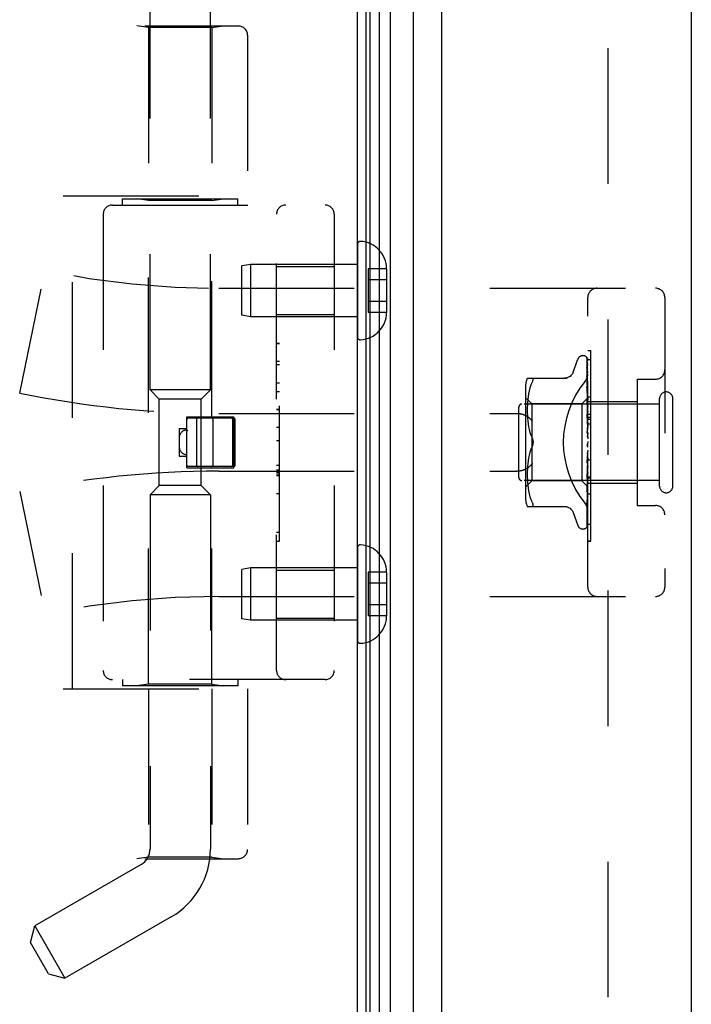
# Model space of a CAD drawing. Header units: inches. Extents: x 0 to 80, y 0 to 51.8.
# Tile 9 of 50: x 9.3 to 11.5, y 28 to 31.1. Entities that reach past the tile are written whole.
import ezdxf

# ---------------------------------------------------------------- set-up
doc = ezdxf.new("R2010")
doc.units = ezdxf.units.IN
doc.header["$LTSCALE"] = 4.4
doc.header["$MEASUREMENT"] = 0
doc.linetypes.add('HIDDEN', pattern=[0.2, 0.1, -0.1])
doc.layers.get('0').update_dxf_attribs({"linetype": 'CONTINUOUS'})
doc.layers.add('DEFAULT_2', color=8, linetype='HIDDEN')
doc.layers.add('DOOR_ASSEMBLY', color=7, linetype='CONTINUOUS')

msp = doc.modelspace()

# ---------------------------------------------------------------- linework, layer by layer
at = {"color": 3, "linetype": 'Continuous'}
msp.add_line((10.4105, 17.1004), (10.4105, 32.9437), dxfattribs=at)
at = {"layer": 'DEFAULT_2', "color": 8, "linetype": 'HIDDEN'}
msp.add_line((11.223, 31.9343), (11.223, 18.1166), dxfattribs=at)
at = {"layer": 'DOOR_ASSEMBLY', "color": 7, "linetype": 'Continuous'}
for p, q in [((10.4394, 17.3573), (10.4394, 32.6935)), ((10.5172, 32.6908), (10.5172, 17.36)), ((10.4523, 17.3797), (10.4523, 32.6711)), ((10.4816, 32.6864), (10.4816, 17.3645)), ((10.5924, 17.3884), (10.5924, 32.6624))]:
    msp.add_line(p, q, dxfattribs=at)
at = {"layer": 'DOOR_ASSEMBLY', "color": 3, "linetype": 'Continuous'}
for p, q in [((10.6845, 17.3954), (10.6845, 32.6554)), ((11.4945, 32.6554), (11.4945, 17.3954))]:
    msp.add_line(p, q, dxfattribs=at)
at = {"layer": 'DOOR_ASSEMBLY', "color": 8, "linetype": 'HIDDEN'}
for p, q in [((9.7375, 29.9459), (9.7375, 31.1798)), ((9.9335, 29.9459), (9.9335, 31.1798)), ((7.9605, 31.1267), (10.0242, 31.1267)), ((9.7325, 31.1214), (9.695, 31.1267)), ((9.9385, 31.1214), (9.976, 31.1267)), ((9.7325, 31.1214), (9.7325, 30.5754)), ((9.9385, 31.1214), (9.7325, 31.1214)), ((9.9385, 31.1214), (9.9385, 30.5754)), ((10.0542, 31.0967), (10.0542, 30.5754)), ((9.4555, 30.5754), (10.0542, 30.5754)), ((9.4855, 28.9754), (9.4855, 30.5754)), ((9.648, 30.5454), (9.648, 30.5654)), ((9.648, 30.5654), (10.023, 30.5654)), ((9.7325, 30.5601), (9.695, 30.5654)), ((9.7325, 28.9907), (9.7325, 30.5601)), ((9.9385, 30.5601), (9.7325, 30.5601)), ((9.9385, 30.5601), (9.976, 30.5654)), ((9.9385, 29.8584), (9.9385, 30.5601)), ((10.023, 30.5454), (10.023, 30.5654)), ((9.6155, 30.5454), (10.3055, 30.5454)), ((9.5855, 30.5154), (9.5855, 29.0354)), ((10.148, 29.0354), (10.148, 30.5154)), ((10.3355, 30.5154), (10.3355, 29.0354)), ((10.4105, 30.4177), (10.4105, 30.1181)), ((10.0638, 30.3529), (10.0355, 30.3479)), ((10.0355, 30.1879), (10.0355, 30.3479)), ((10.0638, 30.3529), (10.0638, 30.1829)), ((10.4105, 30.3529), (10.0638, 30.3529)), ((10.148, 30.3459), (10.3355, 30.3459)), ((10.4455, 30.339), (10.4455, 30.1969)), ((10.5055, 30.339), (10.4455, 30.339)), ((10.5055, 30.339), (10.5055, 30.3379)), ((10.5055, 30.3379), (10.5055, 30.1979)), ((10.5055, 30.3029), (10.4455, 30.3029)), ((9.3145, 29.9354), (9.3843, 30.272)), ((9.9605, 30.2754), (11.3785, 30.2754)), ((10.5055, 30.2329), (10.4455, 30.2329)), ((11.1585, 29.3054), (11.1585, 30.2454)), ((11.4085, 30.2454), (11.4085, 29.3054)), ((10.5055, 30.1979), (10.5055, 30.1969)), ((10.0638, 30.1829), (10.0355, 30.1879)), ((10.4105, 30.1829), (10.0638, 30.1829)), ((10.148, 30.1899), (10.3355, 30.1899)), ((10.5055, 30.1969), (10.4455, 30.1969)), ((10.158, 30.0964), (10.148, 30.0964)), ((10.148, 30.0961), (10.158, 30.0961)), ((10.158, 29.4544), (10.158, 30.0964)), ((11.1585, 30.0732), (11.1685, 30.0732)), ((11.1685, 29.6625), (11.1685, 30.0732)), ((10.158, 30.038), (10.148, 30.038)), ((11.1109, 30.0034), (11.1263, 30.0457)), ((11.142, 30.0567), (11.1428, 30.0567)), ((11.1558, 30.047), (11.1565, 30.0009)), ((11.1558, 30.0464), (11.1568, 29.9784)), ((11.1558, 30.0378), (11.1568, 29.9713)), ((11.1585, 30.0447), (11.1685, 30.0447)), ((10.148, 30.0278), (10.158, 30.0278)), ((11.1558, 30.036), (11.1571, 29.9499)), ((11.1558, 30.0162), (11.1568, 29.9558)), ((10.962, 29.9837), (11.0912, 29.9837)), ((11.1558, 29.9917), (11.1558, 29.9916)), ((11.1558, 29.9916), (11.1568, 29.9364)), ((11.1558, 29.9877), (11.1568, 29.9346)), ((11.1565, 30.0005), (11.1574, 29.9363)), ((11.1568, 29.9781), (11.1577, 29.9182)), ((11.3185, 29.9804), (11.3185, 29.5704)), ((11.3185, 29.9804), (11.3785, 29.9804)), ((9.9335, 29.9459), (9.7375, 29.9459)), ((9.7675, 29.9159), (9.7375, 29.9459)), ((9.9035, 29.9159), (9.9335, 29.9459)), ((10.148, 29.969), (10.158, 29.969)), ((10.9565, 29.955), (10.9565, 29.5958)), ((10.9682, 29.9425), (10.9662, 29.9329)), ((10.9707, 29.9519), (10.9682, 29.9425)), ((10.9738, 29.9607), (10.9707, 29.9518)), ((10.9738, 29.9607), (10.9774, 29.9692)), ((11.1558, 29.9562), (11.1571, 29.8954)), ((11.1558, 29.9561), (11.1558, 29.9562)), ((11.1558, 29.9514), (11.1565, 29.922)), ((11.1568, 29.9558), (11.1577, 29.9028)), ((11.1571, 29.9505), (11.1577, 29.9131)), ((11.1571, 29.9499), (11.1577, 29.913)), ((9.7675, 29.6349), (9.7675, 29.9159)), ((9.9035, 29.9159), (9.7675, 29.9159)), ((9.9035, 29.6349), (9.9035, 29.9159)), ((10.158, 29.9388), (10.148, 29.9388)), ((10.9765, 29.9007), (10.9565, 29.9207)), ((10.9636, 29.9141), (10.9628, 29.9051)), ((10.9647, 29.9234), (10.9636, 29.914)), ((10.9662, 29.933), (10.9647, 29.9234)), ((11.1585, 29.9197), (11.1395, 29.9007)), ((11.1558, 29.914), (11.1558, 29.9143)), ((11.1558, 29.9143), (11.1577, 29.8472)), ((11.1566, 29.906), (11.1558, 29.914)), ((11.1565, 29.922), (11.1571, 29.8938)), ((11.1568, 29.9364), (11.1577, 29.8883)), ((11.1568, 29.9346), (11.1577, 29.888)), ((11.1574, 29.9362), (11.1577, 29.9182)), ((11.1577, 29.9182), (11.1577, 29.9183)), ((11.1577, 29.9182), (11.1577, 29.9182)), ((11.1577, 29.913), (11.1577, 29.9132)), ((11.1577, 29.9131), (11.1577, 29.913)), ((11.1585, 29.9304), (11.1579, 29.9367)), ((11.1585, 29.9234), (11.1685, 29.9234)), ((11.3915, 29.6334), (11.3915, 29.9174)), ((11.4345, 29.6334), (11.4345, 29.9174)), ((10.158, 29.8822), (10.148, 29.8822)), ((10.158, 29.882), (10.148, 29.882)), ((10.148, 29.8818), (10.158, 29.8818)), ((10.9345, 29.6614), (10.9345, 29.8894)), ((11.3915, 29.8994), (10.9445, 29.8994)), ((10.9621, 29.8882), (10.962, 29.8797)), ((10.962, 29.8799), (10.9621, 29.8713)), ((10.9623, 29.8966), (10.9621, 29.8881)), ((10.9628, 29.9052), (10.9623, 29.8964)), ((10.9765, 29.9007), (10.9765, 29.6502)), ((11.1395, 29.9007), (10.9765, 29.9007)), ((11.1395, 29.9007), (11.1395, 29.6502)), ((11.1558, 29.9088), (11.1565, 29.8867)), ((11.1565, 29.8867), (11.1571, 29.8655)), ((11.1575, 29.897), (11.1566, 29.906)), ((11.1571, 29.8954), (11.1577, 29.8695)), ((11.1571, 29.8938), (11.1577, 29.8691)), ((11.1585, 29.8859), (11.1575, 29.897)), ((11.1577, 29.9028), (11.1577, 29.9031)), ((11.1577, 29.903), (11.1577, 29.9028)), ((11.1585, 29.8942), (11.1577, 29.8884)), ((11.1577, 29.888), (11.1577, 29.8884)), ((11.1577, 29.8883), (11.1577, 29.888)), ((11.1585, 29.8829), (11.1577, 29.888)), ((11.1585, 29.9084), (11.3185, 29.9084)), ((9.8575, 29.6924), (9.8575, 29.8584)), ((9.8575, 29.8584), (10.0095, 29.8584)), ((10.0105, 29.8534), (9.8605, 29.8534)), ((9.8885, 29.8504), (9.8885, 29.7004)), ((9.9415, 29.8504), (9.9415, 29.7004)), ((9.9605, 29.8692), (10.928, 29.8692)), ((10.0055, 29.8504), (10.0055, 29.7004)), ((10.0095, 29.6924), (10.0095, 29.8584)), ((10.0135, 29.7004), (10.0135, 29.8504)), ((10.962, 29.8715), (10.9623, 29.8627)), ((10.9623, 29.8629), (10.9628, 29.8538)), ((10.9628, 29.854), (10.9636, 29.8447)), ((11.1558, 29.8673), (11.1577, 29.8224)), ((11.1559, 29.867), (11.1558, 29.8673)), ((11.1558, 29.8613), (11.1565, 29.8473)), ((11.1559, 29.867), (11.157, 29.8545)), ((11.1565, 29.8473), (11.1571, 29.8337)), ((11.157, 29.8545), (11.158, 29.8427)), ((11.1571, 29.8655), (11.1577, 29.8468)), ((11.1585, 29.8766), (11.1577, 29.8696)), ((11.1577, 29.8691), (11.1577, 29.8696)), ((11.1577, 29.8695), (11.1577, 29.8692)), ((11.1585, 29.8628), (11.1577, 29.8692)), ((11.1585, 29.8553), (11.1577, 29.8474)), ((11.1577, 29.8471), (11.1577, 29.8474)), ((11.1577, 29.8472), (11.1577, 29.8469)), ((11.1577, 29.8468), (11.1577, 29.8471)), ((11.1585, 29.8395), (11.1577, 29.8469)), ((11.1585, 29.8673), (11.1685, 29.8673)), ((11.1585, 29.8573), (11.1685, 29.8573)), ((11.1585, 29.8501), (11.1685, 29.8501)), ((9.8325, 29.8204), (9.8325, 29.7304)), ((9.8325, 29.8204), (9.8575, 29.8204)), ((9.8575, 29.8154), (9.8575, 29.8154)), ((10.158, 29.8238), (10.148, 29.8238)), ((10.9636, 29.8449), (10.9647, 29.8354)), ((10.9647, 29.8356), (10.9662, 29.826)), ((10.9662, 29.8262), (10.9682, 29.8167)), ((10.9682, 29.8167), (10.9707, 29.8074)), ((11.1559, 29.8168), (11.1585, 29.7868)), ((11.1571, 29.8337), (11.1577, 29.8218)), ((11.1585, 29.8311), (11.1577, 29.8226)), ((11.1577, 29.8224), (11.1577, 29.8221)), ((11.1585, 29.8138), (11.1577, 29.8221)), ((11.158, 29.8427), (11.1585, 29.8375)), ((11.1585, 29.835), (11.1685, 29.835)), ((10.9707, 29.8075), (10.9737, 29.7986)), ((10.9737, 29.7986), (10.9774, 29.79)), ((11.1559, 29.8103), (11.1565, 29.8049)), ((11.1565, 29.8049), (11.1572, 29.7996)), ((11.1572, 29.7996), (11.1577, 29.7949)), ((11.1585, 29.805), (11.1577, 29.7961)), ((10.148, 29.7817), (10.158, 29.7817)), ((10.9737, 29.7522), (10.9774, 29.7608)), ((11.1569, 29.7691), (11.1569, 29.7691)), ((11.1575, 29.7698), (11.1575, 29.7699)), ((11.1576, 29.77), (11.1577, 29.7701)), ((11.1576, 29.7699), (11.1576, 29.77)), ((11.1585, 29.7777), (11.1577, 29.7688)), ((11.1577, 29.7701), (11.1578, 29.7702)), ((11.1585, 29.7594), (11.1577, 29.7683)), ((11.1585, 29.7504), (11.1577, 29.7418)), ((11.1585, 29.7719), (11.1583, 29.7715)), ((9.8325, 29.7304), (9.8575, 29.7304)), ((10.9662, 29.7248), (10.9647, 29.7152)), ((10.9682, 29.7341), (10.9662, 29.7246)), ((10.9707, 29.7434), (10.9682, 29.7341)), ((11.1577, 29.7416), (11.1558, 29.7084)), ((11.1565, 29.7244), (11.1558, 29.7146)), ((11.1559, 29.7086), (11.1585, 29.7385)), ((11.1572, 29.7339), (11.1565, 29.7244)), ((11.1577, 29.7422), (11.1572, 29.7339)), ((11.1577, 29.7416), (11.1577, 29.7418)), ((11.1585, 29.7326), (11.1577, 29.7413)), ((11.1585, 29.7239), (11.1577, 29.716)), ((11.1585, 29.7187), (11.1685, 29.7187)), ((9.8575, 29.6924), (10.0095, 29.6924)), ((10.0105, 29.6974), (9.8605, 29.6974)), ((9.9385, 28.9907), (9.9385, 29.6924)), ((10.148, 29.7015), (10.158, 29.7015)), ((10.9623, 29.6881), (10.962, 29.6793)), ((10.9628, 29.697), (10.9623, 29.6879)), ((10.9636, 29.7061), (10.9628, 29.6968)), ((10.9647, 29.7154), (10.9636, 29.7059)), ((11.1577, 29.7157), (11.1558, 29.6595)), ((11.1558, 29.7084), (11.1559, 29.7086)), ((11.1571, 29.7009), (11.1565, 29.6834)), ((11.1577, 29.6921), (11.1565, 29.6426)), ((11.1577, 29.7162), (11.1571, 29.7009)), ((11.1577, 29.6925), (11.1571, 29.6707)), ((11.1577, 29.7162), (11.1577, 29.7156)), ((11.1577, 29.7157), (11.1577, 29.716)), ((11.1585, 29.7073), (11.1577, 29.7156)), ((11.1585, 29.6994), (11.1577, 29.6924)), ((11.1577, 29.6925), (11.1577, 29.692)), ((11.1577, 29.6921), (11.1577, 29.6924)), ((11.1585, 29.6844), (11.1577, 29.692)), ((11.1579, 29.6818), (11.1585, 29.6887)), ((9.9605, 29.6817), (10.928, 29.6817)), ((10.148, 29.686), (10.158, 29.686)), ((10.148, 29.6783), (10.158, 29.6783)), ((10.148, 29.6729), (10.158, 29.6729)), ((10.148, 29.6681), (10.158, 29.6681)), ((10.9621, 29.6795), (10.962, 29.6709)), ((10.962, 29.6711), (10.9621, 29.6626)), ((10.9621, 29.6628), (10.9623, 29.6543)), ((10.9623, 29.6544), (10.9628, 29.6456)), ((11.1565, 29.6834), (11.1558, 29.6652)), ((11.1558, 29.6595), (11.1559, 29.6598)), ((11.1559, 29.6598), (11.157, 29.6728)), ((11.1571, 29.6707), (11.1565, 29.6459)), ((11.1577, 29.6718), (11.1568, 29.6291)), ((11.1577, 29.6549), (11.1568, 29.6049)), ((11.157, 29.6728), (11.1579, 29.6818)), ((11.1585, 29.6775), (11.1577, 29.6717)), ((11.1577, 29.6718), (11.1577, 29.6714)), ((11.1577, 29.6714), (11.1577, 29.6717)), ((11.1585, 29.6649), (11.1577, 29.6714)), ((11.1581, 29.657), (11.1577, 29.6548)), ((11.1577, 29.6549), (11.1577, 29.6546)), ((11.1577, 29.6546), (11.1577, 29.6548)), ((11.1581, 29.6519), (11.1577, 29.6546)), ((11.1585, 29.6592), (11.1581, 29.657)), ((11.1585, 29.6625), (11.1685, 29.6625)), ((11.1685, 29.6621), (11.1585, 29.6621)), ((11.1585, 29.6604), (11.1685, 29.6604)), ((11.1685, 29.4548), (11.1685, 29.6621)), ((9.7675, 29.6349), (9.7375, 29.6049)), ((9.9035, 29.6349), (9.7675, 29.6349)), ((9.9035, 29.6349), (9.9335, 29.6049)), ((11.3915, 29.6514), (10.9445, 29.6514)), ((10.9765, 29.6502), (10.9565, 29.6302)), ((10.9628, 29.6457), (10.9636, 29.6367)), ((10.9636, 29.6368), (10.9647, 29.6274)), ((10.9647, 29.6274), (10.9662, 29.6178)), ((11.1395, 29.6502), (10.9765, 29.6502)), ((11.1577, 29.6319), (11.1395, 29.6502)), ((11.1565, 29.6459), (11.1558, 29.62)), ((11.1565, 29.6426), (11.1558, 29.6148)), ((11.1577, 29.6319), (11.1565, 29.5491)), ((11.1577, 29.6421), (11.1568, 29.5857)), ((11.1577, 29.6346), (11.1568, 29.5756)), ((11.157, 29.627), (11.1579, 29.6355)), ((11.1577, 29.6421), (11.1577, 29.6423)), ((11.1577, 29.6423), (11.1577, 29.6421)), ((11.1577, 29.6345), (11.1577, 29.6346)), ((11.1577, 29.6346), (11.1577, 29.6345)), ((11.1585, 29.6312), (11.1577, 29.6319)), ((11.1577, 29.6319), (11.1577, 29.6319)), ((11.1577, 29.6319), (11.1577, 29.6319)), ((11.1579, 29.6355), (11.1585, 29.642)), ((11.1585, 29.6494), (11.1581, 29.6519)), ((11.1585, 29.6424), (11.3185, 29.6424)), ((9.3145, 29.6154), (9.3843, 29.2788)), ((9.7375, 29.6049), (9.7375, 28.4554)), ((9.9335, 29.6049), (9.7375, 29.6049)), ((9.9335, 29.6049), (9.9335, 28.4554)), ((10.148, 29.6098), (10.158, 29.6098)), ((10.9662, 29.6179), (10.9682, 29.6083)), ((10.9682, 29.6083), (10.9707, 29.5989)), ((10.9707, 29.599), (10.9738, 29.5901)), ((11.1558, 29.6148), (11.1558, 29.615)), ((11.1568, 29.6049), (11.1558, 29.5478)), ((11.1685, 29.607), (11.1585, 29.607)), ((10.962, 29.5671), (11.0912, 29.5671)), ((10.9738, 29.5901), (10.9774, 29.5817)), ((10.9786, 29.5789), (10.9774, 29.5817)), ((10.9786, 29.5673), (10.9774, 29.5671)), ((10.9786, 29.5789), (10.9796, 29.5765)), ((11.1568, 29.5857), (11.1558, 29.5212)), ((11.1558, 29.5761), (11.1566, 29.5827)), ((11.1558, 29.576), (11.1558, 29.5761)), ((11.1568, 29.5756), (11.1558, 29.5084)), ((11.3185, 29.5704), (11.3785, 29.5704)), ((11.1109, 29.5474), (11.1263, 29.5051)), ((11.1558, 29.5478), (11.1558, 29.5476)), ((11.1558, 29.5444), (11.1558, 29.5443)), ((11.1558, 29.5443), (11.1558, 29.5442)), ((11.1542, 29.4987), (11.1542, 29.4987)), ((11.1585, 29.5101), (11.1685, 29.5101)), ((10.148, 29.4834), (10.158, 29.4834)), ((11.142, 29.4942), (11.1428, 29.4942)), ((10.148, 29.4544), (10.158, 29.4544)), ((10.4105, 29.4327), (10.4105, 29.1331)), ((11.1585, 29.4556), (11.1685, 29.4556)), ((11.1585, 29.4548), (11.1685, 29.4548)), ((10.0638, 29.3679), (10.0355, 29.3629)), ((10.0638, 29.3679), (10.0638, 29.1979)), ((10.4105, 29.3679), (10.0638, 29.3679)), ((10.0355, 29.2029), (10.0355, 29.3629)), ((10.148, 29.3609), (10.3355, 29.3609)), ((10.4455, 29.354), (10.4455, 29.2119)), ((10.5055, 29.354), (10.4455, 29.354)), ((10.5055, 29.354), (10.5055, 29.3529)), ((10.5055, 29.3529), (10.5055, 29.2129)), ((10.5055, 29.3179), (10.4455, 29.3179)), ((9.9605, 29.2754), (11.3785, 29.2754)), ((10.5055, 29.2479), (10.4455, 29.2479)), ((10.5055, 29.2119), (10.4455, 29.2119)), ((10.5055, 29.2129), (10.5055, 29.2119)), ((10.0638, 29.1979), (10.0355, 29.2029)), ((10.4105, 29.1979), (10.0638, 29.1979)), ((10.148, 29.2049), (10.3355, 29.2049)), ((10.3055, 29.0054), (9.6155, 29.0054)), ((9.648, 29.0054), (9.648, 28.9854)), ((10.023, 28.9854), (9.648, 28.9854)), ((9.7325, 28.9907), (9.695, 28.9854)), ((9.9385, 28.9907), (9.7325, 28.9907)), ((9.9385, 28.9907), (9.976, 28.9854)), ((10.023, 29.0054), (10.023, 28.9854)), ((9.4555, 28.9754), (10.0542, 28.9754)), ((9.7325, 28.9754), (9.7325, 28.4294)), ((9.9385, 28.9754), (9.9385, 28.4294)), ((10.0542, 28.9754), (10.0542, 28.4542)), ((7.9605, 28.4242), (10.0242, 28.4242)), ((9.7325, 28.4294), (9.695, 28.4242)), ((9.9385, 28.4294), (9.7325, 28.4294)), ((9.9385, 28.4294), (9.976, 28.4242)), ((9.7085, 28.4052), (9.3634, 28.2059)), ((9.8065, 28.2354), (9.4614, 28.0362)), ((9.3491, 28.1526), (9.3634, 28.2059)), ((9.3634, 28.2059), (9.4614, 28.0362)), ((9.4081, 28.0505), (9.3491, 28.1526)), ((9.4081, 28.0505), (9.4614, 28.0362))]:
    msp.add_line(p, q, dxfattribs=at)
for points in [[(11.1551, 30.0493), (11.155, 30.0493), (11.155, 30.0494), (11.155, 30.0493), (11.1551, 30.0492), (11.1553, 30.0489), (11.1554, 30.0485), (11.1556, 30.048), (11.1557, 30.0475), (11.1558, 30.0469), (11.1558, 30.0464)], [(11.1585, 30.04), (11.1581, 30.0416), (11.1577, 30.0432), (11.1572, 30.0448), (11.1567, 30.0462), (11.1562, 30.0476), (11.1556, 30.0489), (11.1551, 30.0498)], [(11.1551, 30.0498), (11.1553, 30.0494), (11.1555, 30.0489), (11.1557, 30.0483), (11.1558, 30.0477), (11.1558, 30.047)], [(11.1585, 30.0432), (11.1584, 30.0434), (11.1581, 30.0441), (11.1579, 30.0447), (11.1576, 30.0453), (11.1573, 30.0459), (11.157, 30.0465), (11.1566, 30.047), (11.1563, 30.0475), (11.1561, 30.0479), (11.1558, 30.0483), (11.1555, 30.0486), (11.1551, 30.0493)], [(11.1557, 30.0389), (11.1557, 30.0387), (11.1558, 30.0382), (11.1558, 30.0378)], [(11.1585, 30.025), (11.1582, 30.0268), (11.1578, 30.0291), (11.1574, 30.0313), (11.1569, 30.0334), (11.1565, 30.0355), (11.156, 30.0375), (11.1557, 30.0389)], [(11.1585, 30.0456), (11.1581, 30.0466), (11.1577, 30.0475), (11.1576, 30.0476)], [(11.1557, 30.0372), (11.1557, 30.0373), (11.1556, 30.0374), (11.1556, 30.0375), (11.1556, 30.0374), (11.1557, 30.0371), (11.1558, 30.0368), (11.1558, 30.0363), (11.1558, 30.036)], [(11.156, 30.0367), (11.1558, 30.0371), (11.1557, 30.0372)], [(11.1558, 30.0196), (11.1558, 30.0193), (11.1558, 30.0191)], [(11.1585, 30.0012), (11.1582, 30.0032), (11.1578, 30.0061), (11.1574, 30.009), (11.157, 30.0119), (11.1566, 30.0148), (11.1561, 30.0176), (11.1558, 30.0195)], [(11.1558, 30.0191), (11.1571, 29.9378), (11.1574, 29.9193)], [(11.1558, 30.0166), (11.1558, 30.0167), (11.1558, 30.0167), (11.1558, 30.0166), (11.1558, 30.0164), (11.1558, 30.0162)], [(11.1564, 30.0153), (11.1562, 30.0158), (11.156, 30.0162), (11.1559, 30.0165), (11.1558, 30.0166)], [(11.1585, 30.0315), (11.1584, 30.0317), (11.1581, 30.0324), (11.1579, 30.0331), (11.1576, 30.0337), (11.1573, 30.0343), (11.157, 30.0348), (11.1567, 30.0354), (11.1564, 30.0359), (11.156, 30.0367)], [(11.1585, 30.0106), (11.1583, 30.0111), (11.158, 30.0119), (11.1576, 30.0127), (11.1573, 30.0134), (11.157, 30.0141), (11.1564, 30.0153)], [(10.9774, 29.9837), (10.9786, 29.9836), (10.9796, 29.983)], [(10.9774, 29.9692), (10.9786, 29.9719), (10.9796, 29.9744), (10.9803, 29.9765), (10.9807, 29.9783), (10.9808, 29.9798), (10.9807, 29.9811), (10.9803, 29.9822), (10.9796, 29.983)], [(11.1108, 30.0029), (11.11, 30.001), (11.1083, 29.9978), (11.1061, 29.9947), (11.1036, 29.992), (11.1008, 29.9895), (11.0976, 29.9875), (11.0942, 29.9859), (11.0907, 29.9847), (11.087, 29.984), (11.0833, 29.9837)], [(11.1497, 29.9734), (11.1502, 29.974), (11.1506, 29.9746), (11.1511, 29.9752), (11.1515, 29.9758), (11.152, 29.9765), (11.1524, 29.9771), (11.1528, 29.9778), (11.1532, 29.9785), (11.1536, 29.9792), (11.154, 29.9799), (11.1544, 29.9806), (11.1548, 29.9814), (11.1551, 29.9821), (11.1554, 29.9829), (11.1558, 29.9836), (11.1561, 29.9844), (11.1564, 29.9852), (11.1566, 29.9859), (11.1569, 29.9867), (11.1571, 29.9875), (11.1573, 29.9883), (11.1575, 29.9891), (11.1577, 29.9899), (11.1579, 29.9906), (11.158, 29.9914), (11.1581, 29.9922), (11.1582, 29.993), (11.1583, 29.9938), (11.1584, 29.9945), (11.1584, 29.9953), (11.1585, 29.996), (11.1585, 29.9968)], [(11.1585, 29.9693), (11.1582, 29.9715), (11.1579, 29.975), (11.1575, 29.9785), (11.157, 29.982), (11.1566, 29.9856), (11.1558, 29.9916)], [(11.1559, 29.9874), (11.1559, 29.9876), (11.1558, 29.9877), (11.1558, 29.9877), (11.1558, 29.9877)], [(11.1585, 29.9813), (11.1582, 29.9819), (11.1579, 29.9828), (11.1575, 29.9836), (11.1572, 29.9844), (11.1568, 29.9851), (11.1565, 29.9858), (11.1563, 29.9864), (11.1561, 29.9869), (11.1559, 29.9873), (11.1559, 29.9874)], [(11.1579, 29.9367), (11.1575, 29.9407), (11.157, 29.9448), (11.1566, 29.9489), (11.1558, 29.9561)], [(11.157, 29.9481), (11.1567, 29.9487), (11.1564, 29.9494), (11.1562, 29.95), (11.156, 29.9505), (11.1559, 29.9509), (11.1558, 29.9512), (11.1558, 29.9514)], [(11.1585, 29.9446), (11.1583, 29.945), (11.158, 29.9458), (11.1576, 29.9466), (11.157, 29.9481)], [(11.1585, 29.9196), (11.1583, 29.9193), (11.1581, 29.919), (11.1579, 29.9186), (11.1577, 29.9183)], [(11.1585, 29.9193), (11.1582, 29.919), (11.158, 29.9187), (11.1578, 29.9185), (11.1577, 29.9183), (11.1577, 29.9183), (11.1577, 29.9182)], [(11.1585, 29.9186), (11.1582, 29.9184), (11.158, 29.9183), (11.1578, 29.9182), (11.1577, 29.9182), (11.1577, 29.9182), (11.1577, 29.9182)], [(11.1585, 29.9178), (11.1583, 29.918), (11.1581, 29.9181), (11.1579, 29.9182), (11.1577, 29.9182)], [(11.1585, 29.9161), (11.1583, 29.9154), (11.1581, 29.9147), (11.1579, 29.9139), (11.1577, 29.9132)], [(11.1585, 29.9147), (11.1582, 29.9143), (11.158, 29.9139), (11.1578, 29.9136), (11.1577, 29.9134), (11.1577, 29.9132), (11.1577, 29.9131)], [(11.1585, 29.9128), (11.1582, 29.9127), (11.158, 29.9127), (11.1578, 29.9127), (11.1577, 29.9128), (11.1577, 29.913)], [(11.1585, 29.911), (11.1583, 29.9115), (11.1581, 29.912), (11.1579, 29.9125), (11.1577, 29.913)], [(11.1578, 29.9035), (11.1571, 29.9049), (11.1567, 29.9057), (11.1564, 29.9064), (11.1562, 29.9071), (11.156, 29.9077), (11.1559, 29.9082), (11.1558, 29.9087), (11.1558, 29.9088)], [(11.1585, 29.9076), (11.1583, 29.9065), (11.1581, 29.9054), (11.1579, 29.9042), (11.1577, 29.9031)], [(11.1585, 29.9051), (11.1582, 29.9046), (11.158, 29.9042), (11.1578, 29.9038), (11.1577, 29.9034), (11.1577, 29.9031), (11.1577, 29.903)], [(11.1585, 29.9021), (11.1582, 29.9021), (11.158, 29.9022), (11.1578, 29.9023), (11.1577, 29.9025), (11.1577, 29.9028)], [(11.1585, 29.8992), (11.1583, 29.9001), (11.1581, 29.9011), (11.1579, 29.902), (11.1577, 29.9028)], [(11.1585, 29.8908), (11.1582, 29.8903), (11.158, 29.8898), (11.1578, 29.8893), (11.1577, 29.8888), (11.1577, 29.8884), (11.1577, 29.8883)], [(11.1585, 29.8867), (11.1582, 29.8868), (11.158, 29.887), (11.1578, 29.8873), (11.1577, 29.8876), (11.1577, 29.888)], [(11.1585, 29.9019), (11.1581, 29.9027), (11.1578, 29.9035)], [(10.928, 29.8692), (10.9293, 29.8691), (10.9306, 29.8691), (10.9319, 29.8691), (10.9331, 29.869), (10.9344, 29.8689), (10.9356, 29.8688), (10.9368, 29.8686), (10.938, 29.8685), (10.9392, 29.8683), (10.9404, 29.8681), (10.9415, 29.8679), (10.9426, 29.8677), (10.9437, 29.8674), (10.9448, 29.8672), (10.9458, 29.8669), (10.9468, 29.8666), (10.9478, 29.8663), (10.9487, 29.866), (10.9496, 29.8657), (10.9505, 29.8654), (10.9514, 29.8651), (10.9522, 29.8647), (10.9531, 29.8644), (10.9538, 29.864), (10.9546, 29.8637), (10.9553, 29.8633), (10.9561, 29.8629), (10.9567, 29.8625), (10.9574, 29.8621), (10.958, 29.8618)], [(10.9793, 29.8442), (10.9788, 29.8447), (10.9782, 29.8453), (10.9777, 29.8458), (10.9771, 29.8464), (10.9766, 29.847), (10.976, 29.8475), (10.9754, 29.8481), (10.9749, 29.8487), (10.9743, 29.8493), (10.9737, 29.8498), (10.973, 29.8504), (10.9724, 29.8509), (10.9718, 29.8515), (10.9712, 29.8521), (10.9705, 29.8526), (10.9699, 29.8532), (10.9692, 29.8537), (10.9686, 29.8542), (10.9679, 29.8548), (10.9673, 29.8553), (10.9666, 29.8558), (10.9659, 29.8563), (10.9653, 29.8568), (10.9646, 29.8573), (10.9639, 29.8578), (10.9633, 29.8583), (10.9626, 29.8587), (10.9619, 29.8592), (10.9613, 29.8597), (10.9606, 29.8601), (10.96, 29.8605), (10.9593, 29.8609), (10.9587, 29.8614), (10.958, 29.8618)], [(11.1585, 29.8548), (11.1584, 29.8549), (11.1581, 29.8555), (11.1578, 29.8561), (11.1574, 29.8567), (11.1571, 29.8573), (11.1568, 29.858), (11.1565, 29.8587), (11.1562, 29.8593), (11.156, 29.86), (11.1559, 29.8607), (11.1558, 29.8613)], [(11.1585, 29.8724), (11.1582, 29.8718), (11.158, 29.8712), (11.1578, 29.8706), (11.1577, 29.8701), (11.1577, 29.8696), (11.1577, 29.8695)], [(11.1585, 29.8673), (11.1582, 29.8676), (11.158, 29.8679), (11.1578, 29.8682), (11.1577, 29.8687), (11.1577, 29.8691)], [(11.1585, 29.8504), (11.1582, 29.8498), (11.158, 29.8492), (11.1578, 29.8486), (11.1577, 29.848), (11.1577, 29.8474), (11.1577, 29.8472)], [(11.1585, 29.8446), (11.1582, 29.845), (11.158, 29.8453), (11.1579, 29.8457), (11.1577, 29.8462), (11.1577, 29.8466), (11.1577, 29.8468)], [(9.8605, 29.8122), (9.86, 29.8128), (9.8595, 29.8133), (9.8591, 29.8138), (9.8587, 29.8142), (9.8583, 29.8145), (9.858, 29.8148), (9.8578, 29.8151), (9.8575, 29.8154)], [(11.1585, 29.8257), (11.1582, 29.8251), (11.158, 29.8245), (11.1578, 29.8239), (11.1577, 29.8232), (11.1577, 29.8227), (11.1577, 29.8224)], [(11.1577, 29.8218), (11.1577, 29.822), (11.1577, 29.8226)], [(11.1585, 29.8194), (11.1582, 29.8199), (11.158, 29.8204), (11.1578, 29.8209), (11.1577, 29.8214), (11.1577, 29.8218)], [(10.9808, 29.7754), (10.9807, 29.7778), (10.9805, 29.7802), (10.98, 29.7827), (10.9793, 29.7852), (10.9784, 29.7876), (10.9774, 29.79)], [(10.9774, 29.79), (10.978, 29.7887), (10.9785, 29.7874), (10.979, 29.786), (10.9795, 29.7846), (10.9799, 29.7831), (10.9802, 29.7815), (10.9805, 29.78), (10.9807, 29.7784), (10.9808, 29.7769), (10.9808, 29.7754)], [(11.1585, 29.805), (11.1584, 29.8051), (11.1581, 29.8055), (11.1579, 29.8059), (11.1576, 29.8063), (11.1574, 29.8067), (11.1571, 29.8071), (11.1568, 29.8075), (11.1566, 29.8081), (11.1563, 29.8086), (11.1561, 29.8093), (11.1559, 29.81), (11.1559, 29.8104)], [(11.1585, 29.7992), (11.1582, 29.7986), (11.158, 29.798), (11.1578, 29.7974), (11.1577, 29.7968), (11.1577, 29.7962), (11.1577, 29.7956)], [(11.1577, 29.7949), (11.1577, 29.7955), (11.1577, 29.7961)], [(11.1585, 29.7926), (11.1582, 29.7931), (11.158, 29.7937), (11.1578, 29.7943), (11.1577, 29.7949)], [(10.9774, 29.7608), (10.9737, 29.7522), (10.9707, 29.7433)], [(10.9774, 29.7608), (10.9784, 29.7632), (10.9793, 29.7656), (10.98, 29.7681), (10.9805, 29.7706), (10.9807, 29.773), (10.9808, 29.7754)], [(10.9808, 29.7754), (10.9808, 29.7735), (10.9806, 29.7716), (10.9803, 29.7696), (10.9799, 29.7677), (10.9794, 29.7659), (10.9788, 29.7641), (10.9781, 29.7624), (10.9774, 29.7608)], [(11.1569, 29.7691), (11.1567, 29.7688), (11.1565, 29.7684), (11.1563, 29.7679), (11.1561, 29.7674), (11.156, 29.7668), (11.1559, 29.7662), (11.1558, 29.7656), (11.1559, 29.765)], [(11.1583, 29.7715), (11.1581, 29.7711), (11.1578, 29.7706), (11.1576, 29.7702), (11.1574, 29.7698), (11.1571, 29.7694), (11.1569, 29.7691)], [(11.1577, 29.7701), (11.1577, 29.7701), (11.1576, 29.77), (11.1575, 29.7699), (11.1573, 29.7697), (11.1571, 29.7694), (11.1569, 29.7691)], [(11.1569, 29.7691), (11.157, 29.7692), (11.1571, 29.7693), (11.1571, 29.7694), (11.1572, 29.7695)], [(11.1573, 29.7696), (11.1574, 29.7697), (11.1574, 29.7698)], [(11.1583, 29.7715), (11.1582, 29.7713), (11.158, 29.7708), (11.1578, 29.7702), (11.1577, 29.7695), (11.1577, 29.7689), (11.1577, 29.7683)], [(11.1585, 29.7652), (11.1582, 29.7658), (11.158, 29.7664), (11.1578, 29.767), (11.1577, 29.7676), (11.1577, 29.7682), (11.1577, 29.7688)], [(11.1578, 29.7702), (11.1579, 29.7703), (11.1579, 29.7703), (11.158, 29.7704), (11.1581, 29.7706), (11.1583, 29.7708), (11.1584, 29.7709), (11.1585, 29.7711)], [(11.1558, 29.7146), (11.1559, 29.7147), (11.1559, 29.7154), (11.1561, 29.716), (11.1563, 29.7167), (11.1566, 29.7173), (11.1569, 29.7179), (11.1572, 29.7185), (11.1575, 29.719), (11.158, 29.72)], [(11.1585, 29.7447), (11.1582, 29.7442), (11.158, 29.7436), (11.1578, 29.7431), (11.1577, 29.7425), (11.1577, 29.7422)], [(11.1577, 29.7422), (11.1577, 29.7419), (11.1577, 29.7413)], [(11.1585, 29.7382), (11.1582, 29.7388), (11.158, 29.7394), (11.1578, 29.74), (11.1577, 29.7406), (11.1577, 29.7412), (11.1577, 29.7416)], [(11.1585, 29.7185), (11.1582, 29.7181), (11.158, 29.7177), (11.1578, 29.7172), (11.1577, 29.7167), (11.1577, 29.7162)], [(11.158, 29.72), (11.1583, 29.7205), (11.1585, 29.7207)], [(10.958, 29.6891), (10.9574, 29.6887), (10.9567, 29.6883), (10.9561, 29.6879), (10.9553, 29.6875), (10.9546, 29.6872), (10.9538, 29.6868), (10.9531, 29.6864), (10.9522, 29.6861), (10.9514, 29.6858), (10.9505, 29.6854), (10.9496, 29.6851), (10.9487, 29.6848), (10.9478, 29.6845), (10.9468, 29.6842), (10.9458, 29.6839), (10.9448, 29.6836), (10.9437, 29.6834), (10.9426, 29.6831), (10.9415, 29.6829), (10.9404, 29.6827), (10.9392, 29.6825), (10.938, 29.6823), (10.9368, 29.6822), (10.9356, 29.682), (10.9344, 29.6819), (10.9331, 29.6818), (10.9319, 29.6818), (10.9306, 29.6817), (10.9293, 29.6817), (10.928, 29.6817)], [(10.958, 29.6891), (10.9587, 29.6895), (10.9593, 29.6899), (10.96, 29.6903), (10.9606, 29.6907), (10.9613, 29.6912), (10.9619, 29.6916), (10.9626, 29.6921), (10.9633, 29.6925), (10.9639, 29.693), (10.9646, 29.6935), (10.9653, 29.694), (10.9659, 29.6945), (10.9666, 29.695), (10.9673, 29.6955), (10.9679, 29.6961), (10.9686, 29.6966), (10.9692, 29.6971), (10.9699, 29.6977), (10.9705, 29.6982), (10.9712, 29.6988), (10.9718, 29.6993), (10.9724, 29.6999), (10.973, 29.7004), (10.9737, 29.701), (10.9743, 29.7016), (10.9749, 29.7021), (10.9754, 29.7027), (10.976, 29.7033), (10.9766, 29.7038), (10.9771, 29.7044), (10.9777, 29.705), (10.9782, 29.7055), (10.9788, 29.7061), (10.9793, 29.7067)], [(11.1585, 29.7125), (11.1582, 29.7131), (11.158, 29.7137), (11.1578, 29.7143), (11.1577, 29.7149), (11.1577, 29.7155), (11.1577, 29.7157)], [(11.1585, 29.6945), (11.1582, 29.6942), (11.158, 29.6938), (11.1578, 29.6934), (11.1577, 29.693), (11.1577, 29.6925)], [(11.1585, 29.689), (11.1582, 29.6896), (11.158, 29.6902), (11.1578, 29.6908), (11.1577, 29.6914), (11.1577, 29.6919), (11.1577, 29.6921)], [(11.1577, 29.6714), (11.1565, 29.6103), (11.1562, 29.5928), (11.1558, 29.576)], [(11.1558, 29.6652), (11.1558, 29.6653), (11.1559, 29.6659), (11.156, 29.6665), (11.1563, 29.6672), (11.1565, 29.668), (11.1568, 29.6687), (11.1572, 29.6694)], [(11.1577, 29.6546), (11.1565, 29.584), (11.1562, 29.5638), (11.1558, 29.5444)], [(11.1572, 29.6694), (11.1579, 29.6707), (11.1582, 29.6714), (11.1585, 29.672)], [(11.1585, 29.6733), (11.1582, 29.6731), (11.158, 29.6729), (11.1578, 29.6726), (11.1577, 29.6722), (11.1577, 29.6718)], [(11.1585, 29.6687), (11.1582, 29.6693), (11.158, 29.6699), (11.1578, 29.6704), (11.1577, 29.6709), (11.1577, 29.6713), (11.1577, 29.6714)], [(11.1585, 29.6559), (11.1582, 29.6558), (11.158, 29.6557), (11.1578, 29.6555), (11.1577, 29.6552), (11.1577, 29.6549)], [(11.1585, 29.6523), (11.1582, 29.6528), (11.158, 29.6533), (11.1578, 29.6538), (11.1577, 29.6542), (11.1577, 29.6545), (11.1577, 29.6546)], [(11.1577, 29.6423), (11.1565, 29.5661), (11.1562, 29.5443), (11.1558, 29.5235)], [(11.1568, 29.6291), (11.1562, 29.5963), (11.1558, 29.5804)], [(11.1558, 29.6151), (11.1562, 29.6182), (11.157, 29.627)], [(11.1558, 29.62), (11.1559, 29.6203), (11.1559, 29.6208), (11.1561, 29.6213), (11.1563, 29.622), (11.1566, 29.6227), (11.157, 29.6235)], [(11.157, 29.6235), (11.1577, 29.6251), (11.1581, 29.6259), (11.1584, 29.6268), (11.1585, 29.6269)], [(11.1585, 29.6452), (11.1583, 29.6444), (11.1581, 29.6437), (11.1579, 29.643), (11.1577, 29.6423)], [(11.1585, 29.6428), (11.1582, 29.6428), (11.158, 29.6428), (11.1578, 29.6427), (11.1577, 29.6425), (11.1577, 29.6423)], [(11.1585, 29.6384), (11.1583, 29.6392), (11.1581, 29.6402), (11.1579, 29.6411), (11.1577, 29.6421)], [(11.1585, 29.6403), (11.1582, 29.6407), (11.158, 29.6411), (11.1578, 29.6415), (11.1577, 29.6418), (11.1577, 29.6421), (11.1577, 29.6421)], [(11.1585, 29.6358), (11.1583, 29.6354), (11.1581, 29.6351), (11.1579, 29.6348), (11.1577, 29.6346)], [(11.1585, 29.6344), (11.1582, 29.6346), (11.158, 29.6347), (11.1578, 29.6347), (11.1577, 29.6347), (11.1577, 29.6346)], [(11.1585, 29.6332), (11.1582, 29.6335), (11.158, 29.6338), (11.1578, 29.6341), (11.1577, 29.6343), (11.1577, 29.6345), (11.1577, 29.6345)], [(11.1585, 29.6323), (11.1583, 29.6328), (11.1581, 29.6333), (11.1579, 29.6339), (11.1577, 29.6345)], [(11.1585, 29.6314), (11.1583, 29.6315), (11.1581, 29.6316), (11.1579, 29.6318), (11.1577, 29.6319)], [(11.1571, 29.5963), (11.1562, 29.5295), (11.1558, 29.5072)], [(11.1566, 29.5827), (11.157, 29.5866), (11.1575, 29.5904), (11.1579, 29.5942), (11.1585, 29.6002)], [(10.9786, 29.5673), (10.9796, 29.5678), (10.9803, 29.5686), (10.9807, 29.5697), (10.9808, 29.571), (10.9807, 29.5725), (10.9803, 29.5744), (10.9796, 29.5765)], [(11.0833, 29.5671), (11.087, 29.5668), (11.0907, 29.5661), (11.0942, 29.565), (11.0976, 29.5633), (11.1008, 29.5613), (11.1036, 29.5589), (11.1061, 29.5561), (11.1083, 29.5531), (11.11, 29.5498), (11.1108, 29.5479)], [(11.1585, 29.554), (11.1585, 29.5548), (11.1584, 29.5555), (11.1584, 29.5563), (11.1583, 29.5571), (11.1582, 29.5578), (11.1581, 29.5586), (11.158, 29.5594), (11.1579, 29.5602), (11.1577, 29.5609), (11.1575, 29.5617), (11.1573, 29.5625), (11.1571, 29.5633), (11.1569, 29.5641), (11.1566, 29.5649), (11.1564, 29.5656), (11.1561, 29.5664), (11.1558, 29.5672), (11.1554, 29.5679), (11.1551, 29.5687), (11.1548, 29.5694), (11.1544, 29.5702), (11.154, 29.5709), (11.1536, 29.5716), (11.1532, 29.5723), (11.1528, 29.573), (11.1524, 29.5737), (11.152, 29.5743), (11.1515, 29.575), (11.1511, 29.5756), (11.1506, 29.5762), (11.1502, 29.5768), (11.1497, 29.5774)], [(11.1558, 29.5804), (11.1558, 29.5804), (11.1558, 29.5805), (11.1559, 29.5807), (11.156, 29.5811), (11.1561, 29.5815), (11.1564, 29.5821), (11.1566, 29.5827), (11.1569, 29.5834), (11.1576, 29.5849)], [(11.1558, 29.5442), (11.1561, 29.5465), (11.1566, 29.5496), (11.157, 29.5529), (11.1574, 29.5561), (11.1578, 29.5593), (11.1582, 29.5625), (11.1585, 29.5646)], [(11.1576, 29.5849), (11.1579, 29.5857), (11.1583, 29.5865), (11.1585, 29.587)], [(11.1565, 29.5491), (11.1558, 29.5028), (11.1558, 29.5024), (11.1558, 29.502), (11.1557, 29.5016), (11.1556, 29.5013), (11.1555, 29.5009), (11.1554, 29.5006), (11.1552, 29.5003), (11.1551, 29.5), (11.1549, 29.4997), (11.1548, 29.4994), (11.1546, 29.4992), (11.1544, 29.499), (11.1543, 29.4988), (11.1542, 29.4987), (11.1542, 29.4987), (11.1542, 29.4987)], [(11.1558, 29.5476), (11.1558, 29.5477), (11.1559, 29.5479), (11.156, 29.5482), (11.1562, 29.5486), (11.1564, 29.5492), (11.1567, 29.5498), (11.157, 29.5504), (11.1574, 29.5512), (11.1577, 29.552), (11.1581, 29.5528), (11.1584, 29.5537), (11.1585, 29.5539)], [(11.1558, 29.5205), (11.1561, 29.5222), (11.1565, 29.5246), (11.157, 29.5271), (11.1574, 29.5296), (11.1578, 29.5322), (11.1582, 29.5348), (11.1585, 29.5366)], [(11.1567, 29.5247), (11.157, 29.5253), (11.1573, 29.5259), (11.1576, 29.5266), (11.1579, 29.5273), (11.1582, 29.528), (11.1585, 29.5287)], [(11.154, 29.4985), (11.1549, 29.4993), (11.1557, 29.5005), (11.1564, 29.5016), (11.157, 29.5028), (11.1575, 29.504), (11.158, 29.5053), (11.1585, 29.5069)], [(11.1542, 29.4987), (11.1543, 29.4988), (11.1545, 29.499)], [(11.1545, 29.499), (11.1546, 29.4991), (11.1547, 29.4993), (11.1549, 29.4994), (11.155, 29.4996), (11.1552, 29.4998), (11.1553, 29.5), (11.1555, 29.5002), (11.1557, 29.5004), (11.1559, 29.5006), (11.156, 29.5008), (11.1562, 29.5011), (11.1564, 29.5013), (11.1566, 29.5016), (11.1567, 29.5019), (11.1569, 29.5021), (11.1571, 29.5024), (11.1573, 29.5027), (11.1574, 29.5031), (11.1576, 29.5034), (11.1578, 29.5037), (11.1579, 29.5041), (11.1581, 29.5044), (11.1582, 29.5048), (11.1584, 29.5051), (11.1585, 29.5054)], [(11.1558, 29.5084), (11.1558, 29.508), (11.1557, 29.5074), (11.1556, 29.5069), (11.1555, 29.5066), (11.1554, 29.5064), (11.1554, 29.5063)], [(11.1554, 29.5063), (11.1554, 29.5063), (11.1554, 29.5063), (11.1555, 29.5065), (11.1556, 29.5067), (11.1561, 29.5075)], [(11.1555, 29.5055), (11.1559, 29.5066), (11.1564, 29.5082), (11.1569, 29.5099), (11.1573, 29.5117), (11.1577, 29.5136), (11.1582, 29.5155), (11.1585, 29.5172)], [(11.1558, 29.5072), (11.1558, 29.5066), (11.1557, 29.506), (11.1556, 29.5055), (11.1555, 29.5055)], [(11.1557, 29.5227), (11.1557, 29.5227), (11.1557, 29.5226), (11.1557, 29.5227), (11.1558, 29.5229), (11.156, 29.5232), (11.1562, 29.5237), (11.1567, 29.5247)], [(11.1558, 29.5235), (11.1558, 29.5232), (11.1558, 29.5229), (11.1557, 29.5227)], [(11.1558, 29.5212), (11.1558, 29.5208), (11.1558, 29.5205)], [(11.1561, 29.5075), (11.1564, 29.508), (11.1567, 29.5085), (11.157, 29.5091), (11.1574, 29.5097), (11.1577, 29.5103), (11.158, 29.511), (11.1583, 29.5117), (11.1585, 29.5123)]]:
    msp.add_lwpolyline(points, dxfattribs=at)
for centre, radius, start, end in [((9.9605, 33.0505), 2.7751, 223.8884, 270), ((10.0242, 31.0967), 0.03, 0, 90), ((9.6155, 30.5154), 0.03, 90, 180), ((10.178, 30.5154), 0.03, 90, 180), ((10.3055, 30.5154), 0.03, 0, 90), ((10.4205, 30.4177), 0.01, 86.4167, 180), ((10.4155, 30.3379), 0.09, 0.672, 86.4167), ((11.1885, 30.2454), 0.03, 90, 180), ((11.3785, 30.2454), 0.03, 0, 90), ((10.4155, 30.1979), 0.09, 273.5833, 359.328), ((10.4205, 30.1181), 0.01, 180, 273.5833), ((11.142, 30.04), 0.0167, 90, 160), ((11.1428, 30.04), 0.0167, 27.1488, 90), ((11.3785, 30.0104), 0.03, 270, 360), ((11.034, 29.955), 0.0776, 157.9239, 180), ((9.9605, 33.0505), 3.1814, 258.2843, 270), ((11.413, 29.9174), 0.0215, 360, 180), ((10.9445, 29.8894), 0.01, 90, 180), ((9.8605, 29.8504), 0.003, 90, 180), ((9.8915, 29.8504), 0.003, 90, 180), ((9.9385, 29.8504), 0.003, 0, 90), ((10.0025, 29.8504), 0.003, 0, 90), ((10.0105, 29.8504), 0.003, 0, 90), ((9.8575, 29.7904), 0.025, 90, 180), ((9.8575, 29.7604), 0.025, 180, 263.8494), ((9.8545, 29.7326), 0.003, 0, 83.8494), ((9.8605, 29.7004), 0.003, 180, 270), ((9.8915, 29.7004), 0.003, 180, 270), ((9.9385, 29.7004), 0.003, 270, 360), ((10.0025, 29.7004), 0.003, 270, 360), ((10.0105, 29.7004), 0.003, 270, 360), ((9.9605, 26.5003), 3.1814, 90, 101.7157), ((10.9445, 29.6614), 0.01, 180, 270), ((11.413, 29.6334), 0.0215, 180, 0), ((11.034, 29.5958), 0.0776, 180, 202.0761), ((11.3785, 29.5404), 0.03, 0, 90), ((11.142, 29.5108), 0.0167, 200, 270), ((11.1428, 29.5108), 0.0167, 270, 312.2353), ((10.4205, 29.4327), 0.01, 86.4167, 180), ((10.4155, 29.3529), 0.09, 0.672, 86.4167), ((11.1885, 29.3054), 0.03, 180, 270), ((11.3785, 29.3054), 0.03, 270, 360), ((9.9605, 26.5003), 2.7751, 90, 136.1116), ((10.4155, 29.2129), 0.09, 273.5833, 359.328), ((10.4205, 29.1331), 0.01, 180, 273.5833), ((9.6155, 29.0354), 0.03, 180, 270), ((10.178, 29.0354), 0.03, 180, 270), ((10.3055, 29.0354), 0.03, 270, 360), ((9.6795, 28.4554), 0.058, 300, 360), ((9.6795, 28.4554), 0.254, 300, 360), ((10.0242, 28.4542), 0.03, 270, 360)]:
    msp.add_arc(centre, radius, start, end, dxfattribs=at)
msp.add_ellipse((11.3915, 29.7754), major_axis=(0, 0.3125), ratio=1, start_param=0.884689, end_param=2.256904, dxfattribs=at)

doc.saveas('drawing.dxf')
